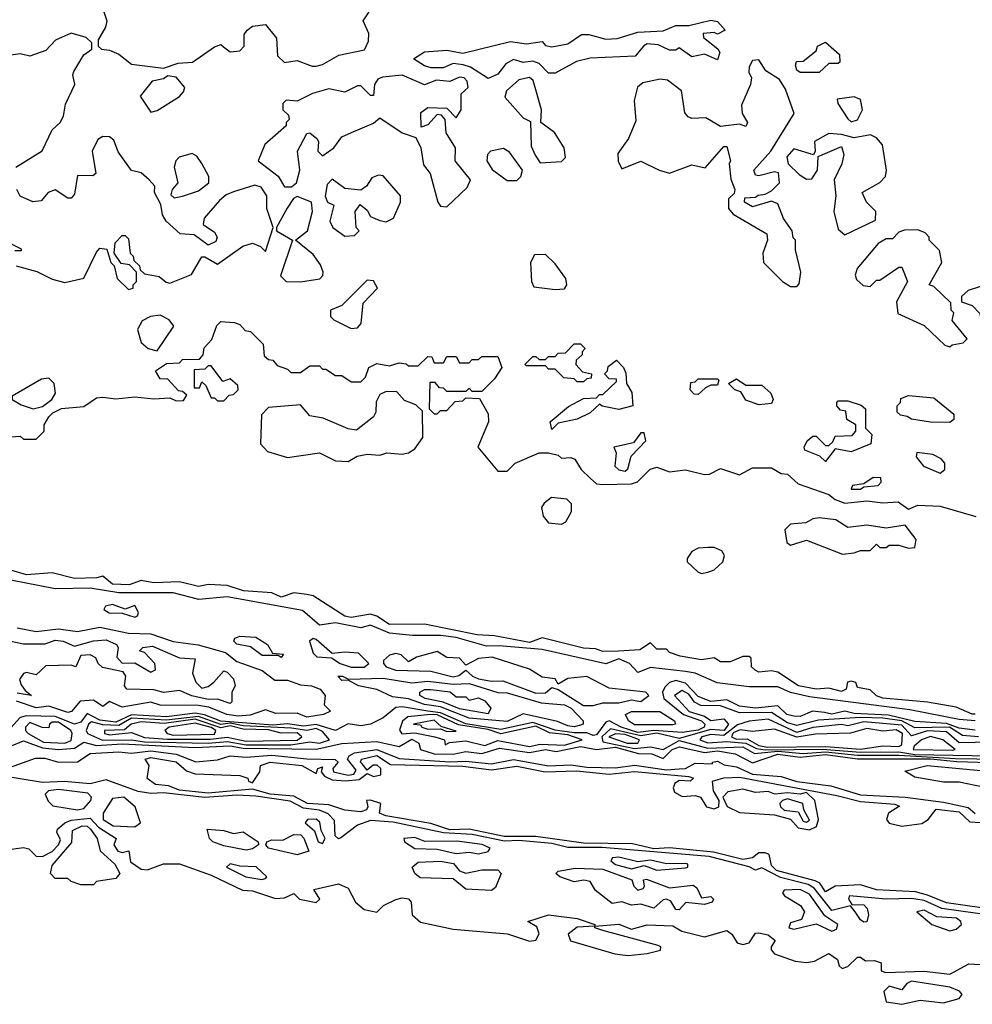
# Model space of a CAD drawing. Extents: x 2889633 to 3052318, y 540750 to 918690.
# Tile 46 of 256: x 3026193 to 3029186, y 557714 to 560808. Entities that reach past the tile are written whole.
import ezdxf

# ---------------------------------------------------------------- set-up
doc = ezdxf.new("R2010")
doc.units = 0

msp = doc.modelspace()

# ---------------------------------------------------------------- linework, layer by layer
at = {"layer": '0CON02XD'}
for points in [[(3026456.1, 560836.1), (3026466.7, 560805), (3026462.5, 560785), (3026440, 560745), (3026440, 560725), (3026450, 560715), (3026475, 560712.5), (3026505, 560700), (3026545, 560668.8), (3026645, 560656.2), (3026691.2, 560671.2), (3026735.8, 560674.2), (3026805, 560723.3), (3026825, 560730), (3026833.3, 560723.3), (3026855, 560706.7), (3026885, 560710), (3026898.8, 560725), (3026898.3, 560761.7), (3026907.5, 560775), (3026925, 560787.5), (3026965, 560792.5), (3027000, 560750), (3027003.3, 560695), (3027025, 560673.8), (3027065, 560680), (3027112.1, 560662.1), (3027125, 560662.5), (3027145, 560667.1), (3027196.2, 560696.2), (3027276.1, 560713.9), (3027289.3, 560740.7), (3027290, 560765), (3027272.5, 560805), (3027300, 560845)], [(3027665, 560623.3), (3027609.2, 560659.2), (3027586.1, 560666.1), (3027555, 560670), (3027523.6, 560656.4), (3027486.4, 560656.4), (3027465, 560663.3), (3027430, 560685), (3027465, 560706.7), (3027535, 560712.5), (3027585, 560703.3), (3027735, 560740), (3027785, 560732.5), (3027835, 560740), (3027845, 560727.5), (3027865, 560723.3), (3027915, 560732.5), (3027958.3, 560761.7), (3027981.7, 560761.7), (3028035, 560746.7), (3028070.7, 560749.3), (3028135, 560768.8), (3028215, 560773.3), (3028255, 560790), (3028295, 560790), (3028365, 560806.2), (3028385, 560802.5), (3028410, 560775), (3028385, 560762.5), (3028375, 560767.5), (3028340, 560765), (3028341.7, 560751.7), (3028387, 560717), (3028392.5, 560705), (3028385, 560682.5), (3028345, 560700), (3028305, 560691.2), (3028265, 560720), (3028255, 560712.5), (3028235, 560712.5), (3028199.3, 560729.3), (3028165, 560732.5), (3028153.6, 560726.4), (3028127, 560693), (3027985, 560687.5), (3027943, 560677), (3027875, 560640), (3027855, 560640), (3027825, 560670), (3027805, 560677.5), (3027775, 560673.3), (3027745, 560683.3), (3027720.5, 560669.5), (3027695, 560636.7), (3027665, 560623.3)], [(3026181.2, 560345), (3026263.9, 560396.1), (3026295, 560462.5), (3026320, 560485), (3026331.2, 560505), (3026337.7, 560542.3), (3026366.7, 560605), (3026360, 560635), (3026363.3, 560645), (3026395, 560697.5), (3026420, 560715), (3026420, 560735), (3026401.7, 560751.7), (3026355, 560766.2), (3026305.7, 560744.3), (3026275, 560711.2), (3026225, 560693.3), (3026195, 560701.2), (3026145, 560693.8)], [(3028705, 560642.5), (3028645, 560642.5), (3028635, 560650), (3028630, 560665), (3028633.6, 560676.4), (3028655, 560677.5), (3028695, 560710), (3028700, 560725), (3028725, 560737.5), (3028768.3, 560698.3), (3028770, 560675), (3028765, 560670), (3028735, 560670), (3028705, 560642.5)], [(3028635, 559970), (3028641.7, 559978.3), (3028647.5, 560015), (3028630, 560085), (3028630, 560115), (3028623, 560123), (3028620, 560145), (3028593, 560183), (3028575, 560230), (3028555, 560237.5), (3028495, 560220), (3028470, 560235), (3028471.7, 560248.3), (3028505, 560250), (3028513, 560257), (3028535, 560260), (3028555, 560270), (3028580, 560295), (3028577, 560327), (3028565, 560330), (3028515, 560317.5), (3028505, 560320), (3028500, 560335), (3028552.5, 560395), (3028626.2, 560513.8), (3028599.5, 560589.5), (3028580.5, 560620.5), (3028537, 560647), (3028515, 560682.5), (3028495, 560680), (3028485, 560660), (3028483.6, 560643.6), (3028492.5, 560625), (3028488.8, 560605), (3028460.7, 560539.3), (3028463, 560513), (3028480, 560485), (3028475, 560472.5), (3028455, 560480), (3028395, 560472.5), (3028349.3, 560499.3), (3028305, 560497.5), (3028293, 560503), (3028283.3, 560515), (3028272, 560585), (3028228.1, 560618.1), (3028205, 560620.8), (3028150.7, 560609.3), (3028133.8, 560596.2), (3028124.2, 560554.2), (3028129.3, 560490.7), (3028106, 560435), (3028072.3, 560387.7), (3028073.6, 560363.6), (3028085, 560340), (3028145, 560363.8), (3028202.5, 560335), (3028235, 560326.2), (3028305, 560352.5), (3028347, 560343), (3028405, 560410), (3028415, 560410), (3028426.7, 560365), (3028422.5, 560355), (3028427, 560307), (3028440, 560275), (3028438.3, 560261.7), (3028420, 560245), (3028420, 560215), (3028435, 560197.5), (3028540, 560135), (3028542.5, 560115), (3028527.5, 560075), (3028530, 560045), (3028590, 559985), (3028615, 559970), (3028635, 559970)], [(3027535, 560220), (3027599.5, 560280.5), (3027610, 560305), (3027561.2, 560365), (3027562.5, 560405), (3027533, 560453), (3027530, 560495), (3027518.3, 560508.3), (3027505, 560510), (3027475, 560477.5), (3027455, 560470), (3027453.9, 560516.1), (3027475, 560532.5), (3027535, 560530), (3027565, 560500), (3027580, 560525), (3027580, 560575), (3027602.5, 560595), (3027598.8, 560615), (3027590, 560625), (3027575, 560628), (3027545, 560613.8), (3027502.3, 560617.7), (3027465, 560603.3), (3027395, 560634), (3027332.7, 560627.3), (3027318.3, 560621.7), (3027307.5, 560605), (3027305, 560570), (3027295, 560570), (3027265, 560600), (3027255, 560600), (3027215, 560580), (3027165, 560591.2), (3027113.4, 560576.6), (3027065, 560552.5), (3027030, 560555), (3027020, 560545), (3027020, 560525), (3027038.3, 560508.3), (3027040, 560495), (3027030, 560485), (3027030, 560475), (3026963.8, 560416.2), (3026942.5, 560365), (3027005, 560316.7), (3027025, 560282.5), (3027047, 560283), (3027062.5, 560295), (3027073.3, 560335), (3027066.2, 560395), (3027095, 560450), (3027105, 560452.5), (3027126.7, 560435), (3027132.5, 560425), (3027130, 560395), (3027145, 560380), (3027180, 560405), (3027205, 560440), (3027235.9, 560454.1), (3027305, 560482.5), (3027325, 560500), (3027395, 560452.5), (3027438.3, 560438.3), (3027453.3, 560405), (3027462.3, 560352.3), (3027483.3, 560325), (3027506.7, 560235), (3027515, 560222.5), (3027535, 560220)], [(3026605, 560517.5), (3026625, 560523.3), (3026695, 560566.7), (3026708.3, 560581.7), (3026712.5, 560595), (3026685, 560627.5), (3026658.3, 560631.7), (3026645, 560622.5), (3026610, 560615), (3026571.7, 560568.3), (3026605, 560517.5)], [(3027828.3, 560358.3), (3027895, 560362.5), (3027907.5, 560375), (3027903.3, 560405), (3027873.9, 560453.9), (3027830, 560485), (3027832.5, 560525), (3027806.7, 560616.7), (3027795, 560626.2), (3027761.2, 560618.8), (3027722.5, 560585), (3027717.5, 560565), (3027775, 560500), (3027798.3, 560488.3), (3027800.5, 560410.5), (3027812.3, 560382.3), (3027828.3, 560358.3)], [(3028805, 560487.5), (3028825, 560493.3), (3028841.2, 560525), (3028835, 560557.5), (3028815, 560566.2), (3028761.7, 560558.3), (3028763.3, 560545), (3028795, 560496.7), (3028805, 560487.5)], [(3028785, 560132.5), (3028881.7, 560178.3), (3028882.5, 560205), (3028853.3, 560235), (3028840, 560265), (3028895, 560296.7), (3028913.3, 560315), (3028916.2, 560335), (3028903.3, 560415), (3028885, 560436.7), (3028866, 560446), (3028815, 560436.7), (3028775, 560447.5), (3028735, 560450), (3028690, 560425), (3028692.5, 560395), (3028687, 560383), (3028625, 560402.5), (3028603, 560377), (3028607.5, 560355), (3028642, 560322), (3028665, 560307.5), (3028681.7, 560308.3), (3028700, 560335), (3028701.7, 560378.3), (3028775, 560410), (3028782.5, 560385), (3028776.2, 560355), (3028752.5, 560305), (3028757.5, 560255), (3028751.2, 560205), (3028765, 560150), (3028785, 560132.5)], [(3026182.5, 560035), (3026247.3, 560017.3), (3026295, 559992.5), (3026335, 559982.5), (3026394.3, 559995.7), (3026435, 560077.5), (3026445, 560090), (3026467, 560087), (3026480, 560045), (3026490, 560035), (3026500, 559995), (3026535, 559960), (3026550, 559965), (3026550, 559975), (3026560, 559985), (3026560, 560015), (3026538.3, 560038.3), (3026511.7, 560041.7), (3026490, 560075), (3026493, 560107), (3026515, 560130), (3026525, 560130), (3026535, 560120), (3026540, 560075), (3026550, 560065), (3026551.7, 560051.7), (3026570, 560035), (3026571.7, 560021.7), (3026585, 560010), (3026631.7, 560001.7), (3026653, 559983), (3026665, 559980), (3026733, 560007), (3026765, 560062.5), (3026775, 560062.5), (3026815, 560040), (3026893.9, 560096.1), (3026925, 560106), (3026950, 560095), (3026965, 560080), (3026990, 560155), (3026970, 560215), (3026970, 560255), (3026952.3, 560282.3), (3026931.7, 560288.3), (3026865, 560267.5), (3026841.7, 560258.3), (3026820.5, 560239.5), (3026772.5, 560185), (3026770, 560165), (3026805, 560140), (3026813.3, 560125), (3026809.3, 560110.7), (3026785, 560100), (3026741.7, 560131.7), (3026697.5, 560135), (3026653.8, 560175), (3026642, 560195), (3026637, 560227), (3026616.7, 560265), (3026617.5, 560285), (3026600, 560305), (3026575, 560326.7), (3026544.3, 560334.3), (3026502.9, 560392.9), (3026489.1, 560429.1), (3026475, 560440), (3026455, 560441.4), (3026438.5, 560431.5), (3026421.2, 560395), (3026432.5, 560325), (3026423, 560317), (3026375, 560318.8), (3026365, 560260), (3026355, 560247.5), (3026345, 560247.5), (3026305, 560273.3), (3026282.5, 560265), (3026260.7, 560239.3), (3026235, 560236.2), (3026195, 560253.3), (3026184.2, 560274.2)], [(3026678.3, 560248.3), (3026705, 560253.3), (3026755, 560270), (3026787.5, 560295), (3026787.5, 560315), (3026765.9, 560355.9), (3026749.7, 560379.6), (3026735, 560388), (3026694.2, 560375.8), (3026683.8, 560365), (3026678.8, 560345), (3026690, 560295), (3026672.5, 560275), (3026668.3, 560258.3), (3026678.3, 560248.3)], [(3027755, 560302.5), (3027767.5, 560315), (3027772.5, 560335), (3027731.7, 560391.7), (3027713, 560403), (3027672.5, 560395), (3027663.3, 560385), (3027661.2, 560365), (3027677.3, 560337.3), (3027725, 560303.3), (3027755, 560302.5)], [(3027215, 560127.5), (3027245, 560130), (3027260, 560145), (3027250, 560155), (3027247.5, 560205), (3027263, 560227), (3027285, 560210), (3027295, 560190), (3027325, 560177.5), (3027345, 560172.5), (3027367.5, 560185), (3027390, 560235), (3027390, 560255), (3027335, 560317.5), (3027320.7, 560319.3), (3027299.3, 560310.7), (3027282.5, 560285), (3027265, 560272.5), (3027215, 560277.5), (3027175, 560307.5), (3027159.3, 560290.7), (3027153.3, 560253.3), (3027160, 560235), (3027180, 560225), (3027167.5, 560175), (3027177.5, 560155), (3027215, 560127.5)], [(3027075, 559984), (3027136, 559994), (3027146, 560004), (3027146.2, 560015), (3027138.3, 560038.3), (3027115, 560070), (3027060, 560115), (3027097.5, 560145), (3027113.3, 560205), (3027110, 560235), (3027065, 560252.5), (3027053.6, 560246.4), (3027033.9, 560216.1), (3027000, 560155), (3027000, 560145), (3027050, 560115), (3027013, 560003), (3027030, 559985), (3027075, 559984)], [(3029115, 559780), (3029123, 559787), (3029157, 559793), (3029170, 559805), (3029123, 559863), (3029127.5, 559887.5), (3029120, 559895), (3029118.3, 559918.3), (3029065, 559970), (3029050, 559975), (3029090, 560045), (3029083.3, 560083.3), (3029050, 560115), (3029050, 560125), (3029038.3, 560138.3), (3029015, 560147.5), (3028973, 560147), (3028955, 560140), (3028935, 560120), (3028915, 560120), (3028890, 560105), (3028823.9, 560026.1), (3028817.5, 560005), (3028821.7, 559991.7), (3028843.3, 559973.3), (3028865, 559970), (3028885, 559990), (3028895, 559990), (3028955, 560030), (3028965, 560030), (3028982.5, 559985), (3028948.3, 559921.7), (3028952.5, 559885), (3029035, 559847.5), (3029100, 559785), (3029115, 559780)], [(3026135, 560120), (3026198.3, 560088.3), (3026198.3, 560081.7), (3026178.3, 560081.7)], [(3027875, 559960), (3027905, 559962.5), (3027912.5, 559975), (3027908.8, 559995), (3027875, 560041.2), (3027845, 560070), (3027810.7, 560069.3), (3027797.5, 560045), (3027801.2, 559985), (3027808.3, 559968.3), (3027875, 559960)], [(3027235, 559837.5), (3027255, 559840), (3027266.4, 559853.6), (3027272.5, 559917.5), (3027317.5, 559965), (3027305, 559987.5), (3027285, 559990), (3027205, 559910), (3027170, 559895), (3027170, 559875), (3027180, 559865), (3027235, 559837.5)], [(3029211.7, 559871.7), (3029235, 559872.5), (3029261.7, 559898.3), (3029257.5, 559955), (3029250, 559975), (3029235, 559977.5), (3029173, 559957), (3029151.7, 559938.3), (3029151.7, 559921.7), (3029185, 559910), (3029210, 559885), (3029211.7, 559871.7)], [(3026165, 559497.5), (3026195, 559500), (3026205, 559490), (3026245, 559490), (3026270, 559515), (3026270, 559535), (3026285, 559560), (3026297, 559573), (3026325, 559586.7), (3026395, 559592.5), (3026435, 559620), (3026455, 559622.5), (3026495, 559616.7), (3026555, 559623.3), (3026615, 559616.7), (3026665, 559620), (3026685, 559610), (3026708.3, 559611.7), (3026718.3, 559628.3), (3026705, 559640), (3026691.7, 559641.7), (3026658.3, 559678.3), (3026635, 559680), (3026620, 559705), (3026655, 559727.5), (3026695, 559730), (3026705, 559740), (3026758.3, 559741.7), (3026770, 559755), (3026773, 559777), (3026797, 559803), (3026813, 559847), (3026825, 559860), (3026867, 559857), (3026885, 559850), (3026901.7, 559831.7), (3026918.3, 559828.3), (3026958.3, 559788.3), (3026961.7, 559751.7), (3026975, 559740), (3026988.3, 559738.3), (3027001.7, 559721.7), (3027035, 559710), (3027045, 559700), (3027075, 559700), (3027105, 559720), (3027135, 559720), (3027145, 559710), (3027155, 559710), (3027185, 559690), (3027205, 559690), (3027235, 559670), (3027265, 559670), (3027280, 559685), (3027290, 559715), (3027315, 559727.5), (3027355, 559720), (3027385, 559730), (3027407, 559727), (3027415, 559720), (3027445, 559720), (3027475, 559750), (3027488.3, 559748.3), (3027495, 559730), (3027525, 559730), (3027535, 559750), (3027565, 559750), (3027575, 559730), (3027605, 559730), (3027615, 559740), (3027635, 559740), (3027645, 559750), (3027695, 559750), (3027707.5, 559715), (3027685, 559680), (3027645, 559640), (3027615, 559640), (3027605, 559650), (3027595, 559640), (3027535, 559640), (3027525, 559650), (3027511.7, 559651.7), (3027498.3, 559668.3), (3027481.7, 559668.3), (3027480, 559585), (3027495, 559570), (3027505, 559570), (3027515, 559580), (3027535, 559580), (3027561.7, 559608.3), (3027585, 559610), (3027595, 559620), (3027638.3, 559618.3), (3027665, 559570), (3027666.2, 559545), (3027632.5, 559465), (3027695, 559390), (3027725, 559390), (3027750, 559415), (3027825, 559447.5), (3027855, 559447.5), (3027885, 559440), (3027895, 559430), (3027925, 559432.5), (3027937, 559427), (3027957.5, 559395), (3027985, 559367.5), (3028005, 559350), (3028025, 559347.5), (3028115, 559350), (3028133.8, 559356.2), (3028173.9, 559396.1), (3028195, 559402.5), (3028235, 559387.5), (3028285, 559393.3), (3028345, 559378.8), (3028360, 559380), (3028395, 559397.5), (3028455, 559377.5), (3028495, 559400), (3028555, 559400), (3028585, 559382.5), (3028605, 559380), (3028639.3, 559349.3), (3028735, 559316.7), (3028755, 559300), (3028785, 559288.8), (3028855, 559296), (3028905, 559290), (3028953, 559293), (3028985, 559270), (3029015, 559282.5), (3029085, 559280), (3029197, 559247)], [(3026625, 559768), (3026677.5, 559845), (3026662.5, 559865), (3026635, 559880), (3026604, 559876), (3026577.7, 559862.3), (3026563.8, 559835), (3026575, 559793.8), (3026596.7, 559775), (3026625, 559768)], [(3027965, 559670), (3027945, 559670), (3027935, 559680), (3027903, 559683), (3027875, 559710), (3027855, 559710), (3027845, 559720), (3027785, 559720), (3027780, 559725), (3027805, 559750), (3027815, 559750), (3027825, 559740), (3027845, 559740), (3027855, 559750), (3027875, 559750), (3027885, 559760), (3027908.3, 559761.7), (3027935, 559790), (3027955, 559790), (3027970, 559775), (3027960, 559765), (3027960, 559755), (3027941.7, 559738.3), (3027940, 559725), (3027961.7, 559701.7), (3027990, 559695), (3027988.3, 559681.7), (3027975, 559680), (3027965, 559670)], [(3027865, 559520), (3027860, 559545), (3027917, 559593), (3027965, 559617.5), (3028005, 559620), (3028015, 559630), (3028025, 559630), (3028068.3, 559671.7), (3028068.3, 559678.3), (3028045, 559680), (3028030, 559695), (3028040, 559705), (3028041.7, 559718.3), (3028068.3, 559738.3), (3028090, 559715), (3028097, 559697), (3028100, 559665), (3028116.4, 559636.4), (3028120, 559595), (3028075, 559583.3), (3028023.3, 559593.3), (3028015, 559600), (3027985, 559572.5), (3027945, 559552.5), (3027885, 559540), (3027865, 559520)], [(3026835, 559610), (3026851.7, 559628.3), (3026865, 559630), (3026880, 559645), (3026878.3, 559658.3), (3026855, 559680), (3026831.7, 559671.7), (3026795, 559720), (3026785, 559720), (3026775, 559710), (3026741.7, 559708.3), (3026741.7, 559651.7), (3026758.3, 559651.7), (3026765, 559670), (3026778.3, 559658.3), (3026795, 559620), (3026805, 559620), (3026815, 559610), (3026835, 559610)], [(3026235.9, 559585.9), (3026265, 559592.5), (3026293.8, 559615), (3026306.2, 559635), (3026302, 559665), (3026285, 559682), (3026261.5, 559678.5), (3026170, 559625), (3026170, 559615), (3026198.3, 559598.3), (3026235.9, 559585.9)], [(3028325, 559630), (3028311.7, 559631.7), (3028300, 559645), (3028301.7, 559668.3), (3028315, 559670), (3028325, 559680), (3028385, 559680), (3028390, 559675), (3028385, 559660), (3028365, 559660), (3028348.3, 559651.7), (3028325, 559630)], [(3028515, 559597.5), (3028475, 559612.5), (3028458.3, 559638.3), (3028440, 559645), (3028420, 559665), (3028445, 559680), (3028475, 559660), (3028525, 559660), (3028552.5, 559635), (3028560, 559615), (3028555, 559602.5), (3028515, 559597.5)], [(3027225, 559420), (3027253.6, 559436.4), (3027285, 559442.5), (3027325, 559440), (3027347, 559447), (3027395, 559443.3), (3027415, 559447.5), (3027435, 559460), (3027460, 559495), (3027458.3, 559578.3), (3027438.3, 559598.3), (3027401.7, 559611.7), (3027378.3, 559638.3), (3027345, 559640), (3027325, 559630), (3027313, 559607), (3027312.5, 559575), (3027305, 559560), (3027251.7, 559518.3), (3027225, 559522.5), (3027146.4, 559556.4), (3027105, 559563.3), (3027075, 559597.5), (3026975, 559590), (3026953, 559567), (3026950, 559475), (3026971.7, 559451.7), (3027035, 559432.5), (3027135, 559446.7), (3027185, 559422.5), (3027225, 559420)], [(3029115, 559542.5), (3029055, 559543.3), (3028995, 559552.5), (3028981.7, 559561.7), (3028960, 559565), (3028950, 559575), (3028950, 559595), (3028960, 559605), (3028961.7, 559618.3), (3028985, 559627.5), (3029065, 559620), (3029128.3, 559568.3), (3029128.3, 559551.7), (3029115, 559542.5)], [(3028725, 559420), (3028707, 559437), (3028660, 559455), (3028657.5, 559465), (3028667.5, 559485), (3028685, 559500), (3028695, 559500), (3028725, 559470), (3028735, 559470), (3028748.3, 559481.7), (3028755, 559500), (3028808.3, 559501.7), (3028820, 559515), (3028820, 559535), (3028791.7, 559551.7), (3028788.3, 559578.3), (3028771.7, 559581.7), (3028760, 559595), (3028760, 559605), (3028765, 559610), (3028795, 559610), (3028837, 559597), (3028850, 559585), (3028850, 559525), (3028870, 559505), (3028867.5, 559475), (3028805, 559450), (3028755, 559460), (3028725, 559420)], [(3028095, 559390), (3028103.6, 559396.4), (3028113.8, 559436.2), (3028160, 559485), (3028155, 559510), (3028145, 559510), (3028121.7, 559478.3), (3028060, 559465), (3028066.7, 559446.7), (3028063.3, 559405), (3028075, 559393.3), (3028095, 559390)], [(3029085, 559383.3), (3029100, 559395), (3029100, 559415), (3029088.3, 559428.3), (3029061.7, 559441.7), (3029011.7, 559448.3), (3029010, 559435), (3029032.5, 559405), (3029085, 559383.3)], [(3028805, 559332.5), (3028835, 559333.3), (3028845, 559340), (3028890, 559345), (3028900, 559355), (3028898.3, 559368.3), (3028875, 559370), (3028845, 559350), (3028810, 559345), (3028805, 559332.5)], [(3027895, 559222.5), (3027909.3, 559230.7), (3027926.7, 559263.3), (3027927, 559287), (3027911.7, 559301.7), (3027863.6, 559306.4), (3027840.7, 559289.3), (3027832.5, 559275), (3027838.3, 559248.3), (3027855, 559227.5), (3027895, 559222.5)], [(3028778.3, 559128.3), (3028815, 559132.5), (3028835, 559140), (3028865, 559140), (3028885, 559160), (3028895, 559150), (3028915, 559150), (3028925, 559157.5), (3028955, 559157.5), (3028985, 559147.5), (3029005, 559150), (3029010, 559175), (3028975, 559220), (3028915, 559210), (3028855, 559220), (3028795, 559212.5), (3028757, 559237), (3028705, 559242.5), (3028685, 559240), (3028663, 559227), (3028615, 559222.5), (3028597.5, 559205), (3028603.3, 559165), (3028615, 559157.5), (3028665, 559172.5), (3028778.3, 559128.3)], [(3028335, 559067.5), (3028355, 559072.5), (3028375, 559080), (3028402.5, 559105), (3028407.5, 559125), (3028399.3, 559139.3), (3028375, 559150), (3028355, 559150), (3028325, 559147.5), (3028305, 559137.5), (3028290, 559115), (3028290, 559105), (3028323.3, 559073.3), (3028335, 559067.5)], [(3029195, 558626.2), (3029185, 558626.2), (3029135, 558647.5), (3029045, 558663.3), (3028905, 558676.7), (3028885, 558683.3), (3028865, 558702.5), (3028825, 558710), (3028820, 558725), (3028805, 558730), (3028793.6, 558726.4), (3028790, 558705), (3028775, 558697.5), (3028735, 558707.5), (3028695, 558704), (3028640, 558715), (3028575, 558757.5), (3028555, 558762.5), (3028515, 558757.5), (3028503.9, 558763.9), (3028492.5, 558775), (3028491.7, 558801.7), (3028485, 558807.5), (3028465, 558807.5), (3028425, 558790), (3028395, 558790), (3028375, 558802.5), (3028335, 558796.7), (3028268.3, 558808.3), (3028235, 558820), (3028225, 558830), (3028195, 558830), (3028175, 558850), (3028141.7, 558828.3), (3028074.3, 558824.3), (3028025, 558823.3), (3028001.7, 558831.7), (3027965, 558833.8), (3027835, 558866), (3027795, 558851.4), (3027685, 558872), (3027630, 558875), (3027465, 558908.8), (3027355, 558907.5), (3027315, 558934), (3027295, 558940), (3027235, 558930), (3027215, 558934), (3027115, 558997.5), (3027095, 559002.5), (3027055, 559006.7), (3027015, 558994), (3026985, 559006.7), (3026896, 559014), (3026845, 559030), (3026786.4, 559033.6), (3026755, 559026.7), (3026695, 559042), (3026615, 559038.8), (3026575, 559046.2), (3026537.3, 559032.7), (3026485, 559034), (3026455, 559060), (3026436, 559054), (3026365, 559052), (3026295, 559070), (3026215, 559064), (3026165, 559078.8)], [(3029195, 558605.4), (3029145, 558609.2), (3028989.4, 558639.4), (3028675, 558680.9), (3028615, 558694.5), (3028575, 558712.2), (3028485, 558712.2), (3028384.2, 558724.2), (3028315, 558754.4), (3028285, 558760.5), (3028175, 558772.5), (3028135, 558756.7), (3028108.8, 558785), (3028075, 558800), (3028035, 558783.8), (3027835, 558828.9), (3027699.1, 558840.9), (3027659.7, 558839.7), (3027565, 558866.7), (3027515, 558873.5), (3027427.3, 558872.7), (3027355, 558880), (3027295, 558906), (3027265, 558897.5), (3027185, 558912.5), (3027135, 558905.8), (3027081.3, 558951.3), (3026845, 558994.3), (3026756.1, 558986.1), (3026675, 559007.1), (3026505, 559006.7), (3026415, 559022), (3026305, 559020), (3026165, 559047.1)], [(3026555, 558930.6), (3026563.8, 558935), (3026566.7, 558945), (3026555, 558966.9), (3026525, 558956), (3026485, 558970.6), (3026462.5, 558965), (3026457.5, 558955), (3026474.5, 558944.5), (3026515, 558943.8), (3026555, 558930.6)], [(3026185, 558897.1), (3026245, 558886), (3026315, 558894.2), (3026375, 558885.8), (3026445, 558899.4), (3026535, 558880.8), (3026605, 558878.1), (3026675, 558854.3), (3026754.2, 558844.2), (3026840, 558820), (3026875, 558791.2), (3026955, 558763.3), (3026995, 558732.5), (3027035, 558733.3), (3027075, 558718), (3027110, 558715), (3027137.5, 558705), (3027152.5, 558685), (3027150, 558655), (3027170, 558635), (3027147.5, 558625), (3027095, 558616.9), (3027065, 558629.4), (3026997.7, 558627.7), (3026965, 558639.2), (3026917.5, 558622.5), (3026879.9, 558619.8), (3026843.8, 558625), (3026788, 558648), (3026755, 558653.1), (3026634.2, 558654.2), (3026605, 558663.3), (3026515, 558647.5), (3026475, 558666.2), (3026455, 558650), (3026425, 558670), (3026383.6, 558666.4), (3026356, 558634), (3026345, 558631.5), (3026285, 558650.6), (3026245, 558645.7), (3026183.7, 558666.3)], [(3027015, 558804), (3027005, 558810), (3026955, 558810), (3026917.9, 558837.9), (3026875, 558846.2), (3026866.2, 558855), (3026868.8, 558865), (3026885, 558871.4), (3026935, 558867.8), (3026972, 558845), (3026987.5, 558817.5), (3027022.5, 558815), (3027015, 558804)], [(3026125, 558863.3), (3026205, 558846.7), (3026273, 558847), (3026305, 558858), (3026330, 558855), (3026365, 558840), (3026425, 558856.7), (3026465, 558860), (3026497.5, 558845), (3026502.5, 558835), (3026498.8, 558805), (3026515, 558786.7), (3026555, 558787.5), (3026605, 558757.5), (3026620, 558765), (3026617.5, 558785), (3026585, 558820), (3026570, 558825), (3026580, 558835), (3026610.7, 558839.3), (3026695, 558802.5), (3026745, 558800), (3026736.2, 558755), (3026746.2, 558726.2), (3026765, 558707.5), (3026785, 558712.5), (3026803.3, 558726.7), (3026835, 558762.5), (3026845, 558757.5), (3026865, 558737.5), (3026870, 558715), (3026860, 558695), (3026860, 558665), (3026855, 558660), (3026815, 558673.3), (3026785, 558672), (3026734, 558684), (3026695, 558700), (3026645, 558693.8), (3026615, 558702.5), (3026530, 558705), (3026522.5, 558715), (3026526.7, 558745), (3026518.8, 558758.8), (3026453, 558773), (3026440, 558785), (3026433, 558803), (3026415, 558812.5), (3026385, 558810), (3026370, 558775), (3026355, 558780), (3026275, 558777.5), (3026245, 558750), (3026215, 558756.7), (3026205, 558753.3), (3026192.5, 558735), (3026198.3, 558718.3), (3026210, 558700), (3026230, 558685), (3026185, 558692)], [(3027235, 558773.3), (3027275, 558774), (3027290, 558785), (3027257.7, 558817.7), (3027215, 558821.2), (3027175, 558816.2), (3027125, 558860.8), (3027115, 558863.8), (3027103.8, 558855), (3027115, 558818), (3027126.6, 558806.6), (3027172.5, 558802.5), (3027200, 558785), (3027235, 558773.3)], [(3027995, 558653.1), (3028025, 558662.1), (3028075, 558662), (3028115, 558670.6), (3028145, 558666.2), (3028170, 558685), (3028160, 558695), (3028045, 558707.8), (3027975, 558744.3), (3027915, 558738), (3027885, 558720), (3027875, 558736.7), (3027835, 558742), (3027795, 558767.8), (3027677.5, 558805), (3027635, 558800.6), (3027595, 558780), (3027575, 558802), (3027535, 558804.4), (3027505, 558822.5), (3027440, 558805), (3027415, 558790), (3027392.1, 558812.1), (3027375, 558817.1), (3027355, 558811.2), (3027336.7, 558795), (3027336.2, 558785), (3027345, 558774.3), (3027375, 558764.5), (3027485, 558761.1), (3027555, 558743.6), (3027572.5, 558747.5), (3027595, 558764), (3027615.3, 558745.3), (3027635, 558737.3), (3027675, 558729.7), (3027711.1, 558731.1), (3027815, 558692.3), (3027845, 558692.9), (3027865, 558710), (3027885, 558703.3), (3027965, 558653.3), (3027995, 558653.1)], [(3029195, 558575.4), (3029145, 558582.1), (3029105, 558596.7), (3029005, 558602.7), (3028922.7, 558622.7), (3028815, 558628.5), (3028785, 558635.5), (3028745, 558625.7), (3028721.3, 558631.3), (3028684.4, 558635.6), (3028645, 558618.6), (3028625, 558619.2), (3028603.3, 558625), (3028575, 558652.5), (3028504.7, 558644.7), (3028455, 558651.1), (3028415, 558671.4), (3028365, 558665.4), (3028325, 558681.9), (3028285, 558723.3), (3028255, 558731.5), (3028234.6, 558725.4), (3028219.6, 558710.4), (3028212.9, 558695), (3028216.9, 558675), (3028278.6, 558625), (3028335.3, 558605.3), (3028345.6, 558595), (3028343.1, 558585), (3028325, 558576.1), (3028275, 558568.4), (3028185, 558574.4), (3028135, 558568), (3028082.9, 558585), (3028045, 558605.5), (3028035, 558601.2), (3028005, 558560.6), (3027995, 558559.4), (3027975, 558567.8), (3027935, 558567), (3027875, 558575.9), (3027805, 558599.3), (3027705, 558577.4), (3027595, 558596.1), (3027515, 558630.2), (3027475, 558635.7), (3027395, 558649.1), (3027375, 558646.5), (3027335.4, 558614.6), (3027295, 558594.5), (3027265, 558588.8), (3027225, 558595.5), (3027185, 558574.5), (3027125, 558593), (3027085, 558587.8), (3027035, 558596.1), (3026988.7, 558591.3), (3026825, 558604.2), (3026774.3, 558624.3), (3026745, 558629.3), (3026655, 558617.1), (3026545, 558624.2), (3026495, 558601.1), (3026445, 558606.6), (3026405, 558627.8), (3026385, 558600.8), (3026365.5, 558594.5), (3026305, 558618.8), (3026215, 558620.4), (3026194.6, 558615.4), (3026165, 558583.3)], [(3027935, 558586.4), (3027915, 558589.6), (3027883.1, 558603.1), (3027775, 558627.1), (3027725, 558603.1), (3027605, 558613.7), (3027515, 558649.2), (3027465, 558656.8), (3027415, 558674.6), (3027365, 558680), (3027315, 558703.8), (3027257.5, 558715), (3027225, 558732.5), (3027205, 558732), (3027192.5, 558745), (3027207.5, 558745), (3027225.8, 558735.8), (3027335, 558739.2), (3027425, 558724.4), (3027475, 558729.6), (3027555, 558720.4), (3027605, 558722.7), (3027695, 558694), (3027725, 558693.3), (3027831.5, 558661.4), (3027905, 558655.5), (3027925.7, 558645), (3027963.8, 558605), (3027963.8, 558595), (3027955, 558591.1), (3027935, 558586.4)], [(3027665, 558627.5), (3027575, 558642.9), (3027523.4, 558663.4), (3027467.5, 558675), (3027450, 558685), (3027450, 558695), (3027465, 558703.3), (3027485, 558703.3), (3027546.1, 558696.1), (3027565, 558680), (3027595, 558680), (3027605, 558670), (3027635, 558677.5), (3027655, 558667.5), (3027673.3, 558645), (3027665, 558627.5)], [(3029205, 558554.6), (3029155, 558558.6), (3029113.8, 558585), (3029005, 558583.3), (3028965, 558604.7), (3028905, 558613.3), (3028835, 558615.9), (3028702.4, 558607.6), (3028635, 558590.8), (3028605, 558598.9), (3028555, 558631.5), (3028455, 558630), (3028395, 558652.2), (3028333.1, 558653.1), (3028313.2, 558663.2), (3028295, 558689.2), (3028275, 558700), (3028250, 558685), (3028296, 558634), (3028345, 558619.4), (3028365, 558605.6), (3028405, 558611.4), (3028420, 558595), (3028406.9, 558575), (3028365, 558577.8), (3028265, 558550), (3028195, 558566.4), (3028145, 558558), (3028049.6, 558580.4), (3028021.8, 558555), (3028025, 558539.2), (3028125, 558518.4), (3028175, 558523.5), (3028215, 558515.4), (3028265, 558542.9), (3028355, 558519.6), (3028465, 558523.3), (3028501.9, 558501.9), (3028575, 558510), (3028655, 558502.6), (3028725, 558507.9), (3028825, 558496.8), (3028955, 558497.1), (3029133.2, 558486.8), (3029333.8, 558483.8)], [(3027795, 558524.5), (3027828.3, 558531.7), (3027905, 558528.9), (3027960, 558545), (3027915, 558560.6), (3027857.8, 558567.8), (3027815, 558588.4), (3027705, 558564.2), (3027665, 558577.6), (3027572, 558592), (3027505, 558623.9), (3027484.7, 558625.2), (3027412.7, 558617.3), (3027395.6, 558604.4), (3027386.1, 558576.1), (3027394.2, 558564.2), (3027435, 558567.3), (3027497.5, 558555), (3027527.5, 558545), (3027530, 558530), (3027543.3, 558536.7), (3027595, 558542.5), (3027655, 558527.5), (3027695, 558543.3), (3027795, 558524.5)], [(3028125, 558592.1), (3028105.7, 558605), (3028096.2, 558625), (3028115.6, 558634.4), (3028204.2, 558634.2), (3028250, 558605), (3028253.3, 558595), (3028245, 558592.2), (3028125, 558592.1)], [(3026335, 558534.4), (3026355, 558543.3), (3026358, 558565), (3026354.2, 558575), (3026315, 558600.6), (3026295, 558601.2), (3026286.7, 558595), (3026285, 558583.3), (3026264.2, 558584.2), (3026225, 558600), (3026211.2, 558585), (3026211.2, 558575), (3026220, 558565), (3026267.9, 558537.9), (3026335, 558534.4)], [(3027045, 558529.7), (3027105, 558538.9), (3027135, 558534.5), (3027166.7, 558545), (3027145, 558571.9), (3027125, 558580.8), (3027095, 558574.5), (3027047.6, 558582.4), (3026895, 558589.8), (3026855, 558597.8), (3026825, 558593.8), (3026755, 558619.1), (3026655, 558607.1), (3026545, 558613.3), (3026505, 558590.6), (3026455, 558592.7), (3026418.6, 558601.4), (3026409.2, 558595), (3026402, 558575), (3026406.7, 558565), (3026453.8, 558543.8), (3026545, 558545.5), (3026585, 558539.1), (3026785, 558534.6), (3026845, 558540.4), (3026905, 558529.8), (3027045, 558529.7)], [(3026905, 558540.9), (3027065, 558544.6), (3027079.2, 558555), (3027065, 558567.5), (3027015, 558566.2), (3026975, 558576.4), (3026895, 558578.7), (3026855, 558588.8), (3026825, 558583.1), (3026745, 558609.8), (3026646.9, 558596.9), (3026575, 558602.3), (3026543.3, 558595), (3026522.9, 558577.1), (3026460, 558575), (3026460, 558565), (3026475, 558560.6), (3026545, 558568), (3026585, 558553.1), (3026657.2, 558547.2), (3026792.9, 558547.1), (3026845, 558554), (3026905, 558540.9)], [(3026675, 558560.4), (3026805, 558563.5), (3026809.2, 558575), (3026795, 558584.4), (3026745, 558597.5), (3026663.3, 558585), (3026648.8, 558575), (3026656.2, 558565), (3026675, 558560.4)], [(3027535, 558572), (3027565, 558572.5), (3027517, 558587), (3027495, 558607.1), (3027430, 558595), (3027452.5, 558592.5), (3027456.7, 558585), (3027475, 558578.6), (3027515, 558580), (3027535, 558572)], [(3029245, 558538.1), (3029145, 558535.5), (3029105, 558570.6), (3029045, 558573.8), (3028995, 558558), (3028965, 558591.5), (3028845, 558602.1), (3028795, 558589.4), (3028775, 558593.1), (3028685, 558584.5), (3028635, 558567.9), (3028545, 558610), (3028485, 558603.8), (3028447.8, 558592.2), (3028405, 558559.1), (3028365, 558561.8), (3028336.2, 558555), (3028330, 558545), (3028355.5, 558535.5), (3028415, 558540), (3028475, 558535.3), (3028507.8, 558517.8), (3028535, 558513.8), (3028715, 558516.1), (3028835, 558506.2), (3028955, 558507.2), (3029005, 558499.5), (3029245, 558494.7)], [(3028135, 558534.5), (3028140.8, 558545), (3028095, 558562), (3028065, 558564.2), (3028044.2, 558555), (3028101.2, 558535), (3028135, 558534.5)], [(3028835, 558515.9), (3028905, 558526.7), (3028955, 558524.4), (3028965, 558530), (3028966.9, 558565), (3028946.4, 558576.4), (3028905, 558572.5), (3028855, 558581.4), (3028803.5, 558566.5), (3028693.2, 558563.2), (3028635, 558553.9), (3028565, 558578.5), (3028495, 558571.4), (3028457.1, 558577.1), (3028435, 558567.1), (3028429.4, 558555), (3028445, 558546.9), (3028478.9, 558548.9), (3028515, 558527.8), (3028542.7, 558522.7), (3028725.3, 558524.8), (3028835, 558515.9)], [(3026164.5, 558525.5), (3026205, 558541.9), (3026265, 558520.4), (3026315, 558514.6), (3026365, 558519.1), (3026395, 558538.1), (3026435, 558527.7), (3026515, 558532.9), (3026745, 558521.5), (3026855, 558526), (3026895, 558518.8), (3027125, 558516.4), (3027205, 558533.6), (3027315, 558540.4), (3027385, 558524.5), (3027425, 558546.9), (3027447.5, 558535), (3027452.5, 558515), (3027495, 558501.2), (3027555, 558500), (3027595, 558508.9), (3027645, 558502.9), (3027700.6, 558519.4), (3027795, 558505.4), (3027845, 558514.5), (3027879.1, 558509.1), (3027955, 558524.5), (3028005, 558514.5), (3028065, 558521.8), (3028137.4, 558502.6), (3028178.8, 558501.2), (3028215, 558486.2), (3028243.1, 558515), (3028266.5, 558523.5), (3028345, 558505.4), (3028385, 558510.6), (3028441.1, 558501.1), (3028495, 558473.3), (3028575, 558500.6), (3028645, 558490.4), (3028725, 558498.8), (3028825, 558485.8), (3029055, 558485.6), (3029137, 558477), (3029302.5, 558472.5)], [(3029125, 558512.9), (3029132.5, 558515), (3029093.3, 558545), (3029055, 558555.5), (3029026.2, 558545), (3029003.3, 558525), (3029000, 558515), (3029125, 558512.9)], [(3026122.5, 558445), (3026242.5, 558487.5), (3026272.7, 558487.3), (3026315, 558475.6), (3026375, 558476.2), (3026415, 558502.9), (3026505, 558507.5), (3026545, 558503.5), (3026605, 558510.3), (3026645, 558505.9), (3026685, 558500.4), (3026746.6, 558476.6), (3026815, 558482.7), (3026855, 558495.4), (3026905, 558490.9), (3026985, 558497.5), (3027095, 558485.4), (3027183.9, 558483.9), (3027193.3, 558475), (3027177.5, 558455), (3027178.8, 558445), (3027225, 558433.9), (3027242.5, 558437.5), (3027250.3, 558449.7), (3027223.3, 558485), (3027228, 558495), (3027245.4, 558504.6), (3027315, 558514.6), (3027385, 558487.1), (3027545, 558475.8), (3027595, 558478.7), (3027675, 558469.6), (3027745, 558483.6), (3027855, 558463.6), (3027925, 558467.1), (3027975, 558459.3), (3028065, 558457.5), (3028124.4, 558465.6), (3028225, 558450.7), (3028265, 558453.8), (3028285, 558455.6), (3028315, 558471.9), (3028370, 558470), (3028370, 558475), (3028385, 558478), (3028406.4, 558466.4), (3028445, 558460.6), (3028495, 558437.1), (3028585, 558430), (3028635, 558414.5), (3028741.3, 558401.3), (3028835, 558372.9), (3028975.5, 558365.5), (3029095, 558349.1), (3029173.2, 558333.2), (3029195, 558314)], [(3029275, 558009.2), (3029105, 558032.9), (3029045, 558057.5), (3029007.3, 558067.3), (3028885, 558074.2), (3028835, 558090), (3028755, 558086), (3028725, 558067.5), (3028706.7, 558095), (3028692.2, 558102.2), (3028571.2, 558135), (3028555, 558150), (3028547.5, 558185), (3028535, 558190), (3028515, 558190), (3028495.8, 558174.2), (3028465, 558169.4), (3028372.7, 558192.7), (3028235, 558205.7), (3028185, 558202.8), (3028118.3, 558218.3), (3027965, 558220.4), (3027815, 558241.1), (3027715, 558241.5), (3027605, 558264.6), (3027545, 558262.5), (3027485, 558282.2), (3027343.3, 558306.7), (3027323.3, 558315), (3027327.5, 558345), (3027295, 558356.2), (3027282.5, 558355), (3027287.5, 558335), (3027282.5, 558325), (3027265, 558318.8), (3027215, 558324.4), (3027165, 558340.8), (3027097.5, 558345), (3027055, 558368.8), (3026980, 558375), (3026925, 558390), (3026785, 558378.2), (3026695, 558387.1), (3026660.3, 558400.4), (3026620, 558405), (3026593.3, 558423.3), (3026600, 558465), (3026587.5, 558485), (3026605, 558490), (3026685, 558476), (3026717.7, 558447.7), (3026745, 558438), (3026885, 558433.3), (3026910, 558425), (3026912.5, 558415), (3026925, 558410), (3026947.5, 558445), (3026950, 558465), (3026980, 558475), (3027080, 558465), (3027125, 558440), (3027130, 558455), (3027145, 558460), (3027140, 558445), (3027150.8, 558430.8), (3027175, 558420), (3027216.8, 558416.8), (3027259.4, 558420.6), (3027285, 558440), (3027305, 558430), (3027327.5, 558435), (3027327.5, 558455), (3027316.2, 558466.2), (3027304, 558466), (3027285, 558450), (3027269.7, 558469.6), (3027264, 558475), (3027267.5, 558485), (3027315, 558495.6), (3027358.3, 558468.3), (3027585, 558462.9), (3027675, 558450.6), (3027755, 558462.9), (3027844.3, 558444.3), (3027942.4, 558447.6), (3028045, 558437.8), (3028125, 558445.5), (3028295, 558430), (3028310, 558425), (3028300, 558415), (3028265, 558417.5), (3028251.9, 558408.1), (3028245.8, 558395), (3028250.9, 558380.9), (3028275, 558367.5), (3028315, 558370), (3028332.5, 558365), (3028351.2, 558335), (3028375, 558328), (3028390, 558335), (3028391.2, 558355), (3028373.3, 558385), (3028370, 558415), (3028405, 558425.6), (3028455, 558427.5), (3028760.3, 558370.4), (3028835, 558351.2), (3028943, 558343), (3028957, 558337), (3028922.5, 558315), (3028916.7, 558295), (3028925, 558283.8), (3028965, 558274.2), (3029027.7, 558282.3), (3029047.5, 558295), (3029072.9, 558327.1), (3029145, 558319.2), (3029177.9, 558287.9), (3029243.6, 558283.6)], [(3029225.4, 558395.4), (3029145, 558411.8), (3029095, 558412.7), (3029005, 558427.8), (3028973.6, 558446.4), (3029044.6, 558464.6), (3029235, 558446.9)], [(3029255, 557992.7), (3029090, 558015), (3029035, 558040), (3028995, 558047.1), (3028915, 558044.3), (3028800, 558055), (3028797.5, 558045), (3028807.5, 558027.5), (3028845, 558026.7), (3028855.6, 558015.5), (3028860, 557995), (3028855, 557973.3), (3028845, 557972), (3028835, 557980), (3028817.5, 558005), (3028803.3, 558023.3), (3028745, 558009.1), (3028688.8, 558078.8), (3028670.4, 558090.4), (3028583, 558113), (3028525, 558142.9), (3028505, 558135.8), (3028485, 558146.7), (3028358.9, 558178.9), (3028022.7, 558207.3), (3027915, 558207.5), (3027865, 558219.6), (3027761.5, 558228.5), (3027716.6, 558226.6), (3027615, 558248), (3027525, 558252.8), (3027366.9, 558286.8), (3027295, 558291.4), (3027255, 558277.5), (3027202.7, 558237.3), (3027195, 558234.3), (3027184.1, 558244.1), (3027181.9, 558291.9), (3027162.4, 558312.4), (3027135, 558324.6), (3027085, 558331.1), (3027042.7, 558352.7), (3026935, 558367.8), (3026875, 558371.1), (3026775, 558364.1), (3026645, 558379.1), (3026605, 558376.9), (3026565, 558383.3), (3026465, 558420), (3026415, 558407.3), (3026334.1, 558414.1), (3026265, 558411.3), (3026117.5, 558435)], [(3026375, 558325.6), (3026395, 558329.2), (3026416.9, 558355), (3026418.6, 558365), (3026407.3, 558377.3), (3026315, 558388.8), (3026283.3, 558385), (3026273.8, 558375), (3026282.5, 558352.5), (3026297.9, 558337.9), (3026375, 558325.6)], [(3028675, 558262.9), (3028696.5, 558273.5), (3028703.1, 558295), (3028691.2, 558355), (3028665, 558380), (3028645, 558374.4), (3028605, 558378.8), (3028565.8, 558374.2), (3028545, 558382.5), (3028505, 558380), (3028465, 558390.6), (3028418.3, 558381.7), (3028402.5, 558365), (3028415.6, 558335.6), (3028455, 558316.9), (3028565, 558310), (3028615, 558296.2), (3028639.1, 558269.1), (3028675, 558262.9)], [(3026555, 558272), (3026573.3, 558285), (3026556.2, 558335), (3026520, 558365), (3026485, 558361.2), (3026455.6, 558315), (3026455.5, 558295), (3026486.7, 558275), (3026555, 558272)], [(3028665, 558286.2), (3028675, 558293.3), (3028656.7, 558325), (3028653.3, 558345), (3028605, 558360), (3028589.2, 558355), (3028581.4, 558345), (3028582.9, 558335), (3028594.6, 558324.6), (3028638.8, 558318.8), (3028655, 558290), (3028665, 558286.2)], [(3026145, 558198.9), (3026205, 558207.5), (3026222.3, 558202.3), (3026245, 558179.4), (3026265, 558178.9), (3026295, 558194.4), (3026315.6, 558215), (3026321.2, 558231.2), (3026310, 558255), (3026312, 558265), (3026335, 558284.3), (3026355, 558292.7), (3026415, 558298.9), (3026440.6, 558270.6), (3026496.7, 558235), (3026488.8, 558215), (3026502, 558195), (3026515, 558190.8), (3026536.1, 558196.1), (3026541.5, 558161.5), (3026575, 558138.9), (3026595, 558136.5), (3026645, 558155.7), (3026695, 558155.7), (3026795, 558120), (3026893, 558073), (3026925, 558071.2), (3026997, 558047), (3027025, 558048.6), (3027055, 558062.5), (3027072.5, 558045), (3027125, 558033.8), (3027136.7, 558045), (3027117.5, 558075), (3027195, 558092.5), (3027225, 558078.8), (3027248, 558035), (3027275, 558012), (3027315, 558003.8), (3027336.7, 558025), (3027375, 558044), (3027395, 558049.2), (3027415, 558046), (3027423.3, 558035), (3027426.2, 557995), (3027452.7, 557972.7), (3027555, 557950), (3027725.9, 557935.9), (3027795, 557912.5), (3027814.3, 557915.7), (3027825.7, 557935.7), (3027818.1, 557958.1), (3027790, 557975), (3027855, 557995.7), (3027944.1, 557984.1), (3028000, 557965), (3028000, 557960), (3028075, 557966.4), (3028115, 557950.8), (3028165, 557963.5), (3028245, 557960.6), (3028273.6, 557943.6), (3028345, 557926.5), (3028415, 557945.8), (3028430, 557935), (3028447.5, 557907.5), (3028465, 557902), (3028485, 557907.5), (3028505, 557937.5), (3028515, 557939.2), (3028545, 557932.9), (3028566.7, 557915), (3028554.3, 557895), (3028554.3, 557885), (3028565, 557872.9), (3028629.6, 557849.6), (3028664.6, 557845.4), (3028690.5, 557849.5), (3028735, 557873.8), (3028762.5, 557855), (3028767.5, 557835), (3028777, 557827), (3028795, 557833.3), (3028825, 557862.5), (3028835, 557862.5), (3028850.7, 557850.7), (3028878.3, 557851.7), (3028900, 557845), (3028900, 557820), (3028913.9, 557813.9), (3029035, 557818.6), (3029115, 557808.6), (3029175, 557841.2), (3029228, 557838)], [(3027145, 558220), (3027152.9, 558235), (3027140.3, 558260.3), (3027136.7, 558286.7), (3027125, 558296.4), (3027097.5, 558295), (3027090, 558285), (3027119.8, 558259.8), (3027131.4, 558225), (3027145, 558220)], [(3026425, 558090), (3026385, 558090), (3026355, 558100), (3026345, 558110), (3026305, 558110), (3026290, 558125), (3026295, 558150), (3026357, 558223), (3026359.3, 558260.7), (3026390, 558275), (3026405, 558273.8), (3026416, 558265), (3026436.7, 558235), (3026446.4, 558196.4), (3026492.5, 558155), (3026507.5, 558125), (3026495, 558110), (3026435, 558100), (3026425, 558090)], [(3026905, 558198.6), (3026835, 558211.8), (3026800, 558225), (3026790, 558235), (3026782.5, 558265), (3026835, 558260.6), (3026865, 558251.4), (3026895, 558255.8), (3026942.5, 558225), (3026943.3, 558215), (3026925, 558202.9), (3026905, 558198.6)], [(3027065, 558183.8), (3026974.5, 558204.5), (3026966.7, 558215), (3026970, 558225), (3026985, 558230.8), (3027019.7, 558230.4), (3027055, 558247.5), (3027076.9, 558246.8), (3027086.3, 558236.3), (3027101.2, 558195), (3027065, 558183.8)], [(3027635, 558187.5), (3027665, 558194.3), (3027671.2, 558205), (3027646.7, 558216.7), (3027566.4, 558226.4), (3027465.7, 558225.7), (3027435, 558238), (3027400, 558235), (3027402.5, 558225), (3027435, 558204.3), (3027505, 558201.5), (3027565, 558187.9), (3027605, 558192.5), (3027635, 558187.5)], [(3027675, 558071.4), (3027595, 558075.6), (3027555, 558108.6), (3027451.5, 558111.4), (3027434.2, 558125), (3027426, 558145), (3027445, 558160.6), (3027515, 558164.5), (3027556.5, 558156.5), (3027575, 558133.8), (3027595, 558126.5), (3027645, 558136.9), (3027695, 558137.1), (3027706, 558125), (3027688.3, 558081.7), (3027675, 558071.4)], [(3028195, 558135.8), (3028285, 558142.9), (3028292.5, 558145), (3028292.5, 558155), (3028286.3, 558156.3), (3028225, 558155.7), (3028175, 558167.3), (3028135, 558162), (3028075, 558176.9), (3028055.8, 558174.2), (3028050.8, 558165), (3028065, 558153.6), (3028115, 558140.5), (3028155, 558150), (3028195, 558135.8)], [(3026954, 558106), (3026965, 558110), (3026970, 558115), (3026935.8, 558145.8), (3026885, 558148), (3026855, 558155.8), (3026843.3, 558145), (3026903.3, 558115), (3026954, 558106)], [(3028265, 558010.8), (3028255, 558012), (3028238.8, 558038.8), (3028225, 558044.5), (3028215, 558042.9), (3028185, 558016), (3028145, 558028.9), (3028115, 558025.5), (3028085, 558035.8), (3028055, 558031.1), (3028002.3, 558072.3), (3027985, 558100.6), (3027965.7, 558104.3), (3027935, 558099.2), (3027890, 558115), (3027877.5, 558125), (3027885, 558132.5), (3027938.3, 558141.7), (3028025, 558138.8), (3028116.7, 558105), (3028122.5, 558085), (3028135, 558072.9), (3028151.7, 558078.3), (3028156, 558085), (3028152.5, 558105), (3028162.5, 558107.5), (3028235, 558080), (3028308.9, 558088.9), (3028320.6, 558080.6), (3028335, 558048.8), (3028365, 558053.3), (3028373.3, 558045), (3028368.8, 558035), (3028345, 558028), (3028285.9, 558034.1), (3028265, 558010.8)], [(3028745, 557944.6), (3028759.5, 557950.5), (3028763.5, 557965), (3028722.5, 557992.5), (3028675, 558060), (3028645, 558075.3), (3028595, 558073.3), (3028590, 558065), (3028596.2, 558055), (3028645.8, 558025), (3028658.6, 558005), (3028649.7, 557980.3), (3028615, 557970), (3028610, 557955), (3028625, 557950), (3028695, 557966.9), (3028745, 557944.6)], [(3029115, 557945.5), (3029135, 557950), (3029152, 557965), (3029150, 557975), (3029136, 557985), (3029075, 557989.5), (3029035, 558010), (3029011.2, 558005), (3029058.8, 557965), (3029115, 557945.5)], [(3028105, 557867.5), (3028165, 557874.3), (3028206.1, 557883.9), (3028207.5, 557895), (3028199.5, 557899.5), (3028025, 557946.7), (3028000, 557955), (3028000, 557960), (3027945, 557956.2), (3027916.2, 557935), (3027924.2, 557914.2), (3028063.2, 557873.2), (3028105, 557867.5)], [(3028965, 557714.3), (3029022.5, 557727.5), (3029095, 557719.4), (3029145, 557732.5), (3029153.8, 557745), (3029145.5, 557755.5), (3029115, 557768.1), (3028995, 557786.7), (3028980.5, 557779.5), (3028965, 557760), (3028925, 557770.8), (3028907.5, 557755), (3028915, 557722.5), (3028965, 557714.3)]]:
    msp.add_lwpolyline(points, dxfattribs=at)

doc.saveas('drawing.dxf')
